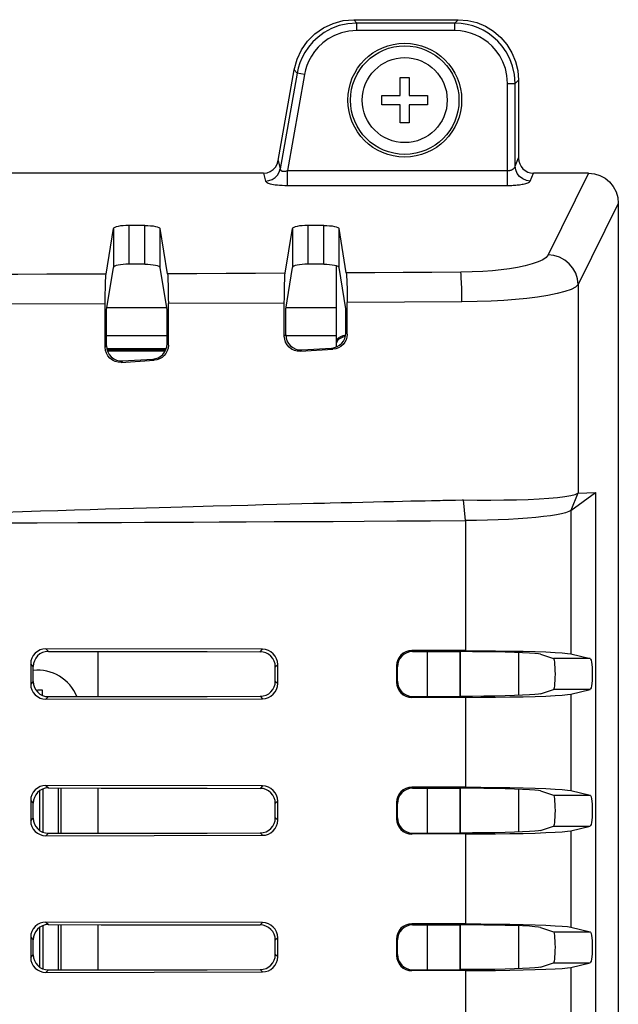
# Model space of a CAD drawing. Header units: millimetres. Extents: x 0 to 1682, y 0 to 1188.
# Tile 44 of 46: x 1456 to 1496, y 703 to 768. Entities that reach past the tile are written whole.
import ezdxf

# ---------------------------------------------------------------- set-up
doc = ezdxf.new("R2010")
doc.units = ezdxf.units.MM
doc.header["$LTSCALE"] = 92.51
for name, color, linetype in [('BASE_PCB_V00-TOPRC-SHAPE', 7, 'CONTINUOUS'), ('FFC_01-15W_MDP_240513-SHAPE', 7, 'CONTINUOUS'), ('HEATSINK_RTW-SHAPE', 7, 'CONTINUOUS'), ('ISO7045-M3X6-4_8-SHAPE', 7, 'CONTINUOUS'), ('ISO7045-M3X7-4_8-SHAPE', 7, 'CONTINUOUS'), ('RC1900WD-FRONT_COVE7-2404-SHAPE', 7, 'CONTINUOUS'), ('REAR_CASE-RC19W-SHAPE', 7, 'CONTINUOUS'), ('REAR_COVER_RC1500WD-SHAPE', 7, 'CONTINUOUS')]:
    doc.layers.add(name, color=color, linetype=linetype)

msp = doc.modelspace()

# ---------------------------------------------------------------- linework, layer by layer
at = {"layer": 'BASE_PCB_V00-TOPRC-SHAPE', "color": 7, "linetype": 'Continuous'}
for p, q in [((1465.794, 746.38), (1461.974, 746.38)), ((1483.075, 723.603), (1483.075, 726.557)), ((1483.075, 714.603), (1483.075, 717.557)), ((1483.075, 705.603), (1483.075, 708.557))]:
    msp.add_line(p, q, dxfattribs=at)
at = {"layer": 'BASE_PCB_V00-TOPRC-SHAPE', "color": 4, "linetype": 'Continuous', "const_width": 0.238}
msp.add_lwpolyline([(1465.82, 746.43), (1461.958, 746.43)], dxfattribs=at)
at = {"layer": 'BASE_PCB_V00-TOPRC-SHAPE', "color": 7, "linetype": 'Continuous', "const_width": 0.119}
for points in [[(1485.225, 723.606), (1485.225, 726.554)], [(1485.225, 714.606), (1485.225, 717.554)], [(1485.225, 705.606), (1485.225, 708.554)]]:
    msp.add_lwpolyline(points, dxfattribs=at)
at = {"layer": 'FFC_01-15W_MDP_240513-SHAPE', "color": 7, "linetype": 'Continuous'}
for p, q in [((1477.075, 746.629), (1477.075, 751.974)), ((1461.942, 749.217), (1465.879, 749.217)), ((1473.742, 749.217), (1477.075, 749.217)), ((1461.916, 747.38), (1465.902, 747.38)), ((1473.725, 747.38), (1477.075, 747.38))]:
    msp.add_line(p, q, dxfattribs=at)
at = {"layer": 'HEATSINK_RTW-SHAPE', "color": 7, "linetype": 'Continuous'}
for p, q in [((1461.375, 723.592), (1461.375, 726.53)), ((1457.516, 714.764), (1457.516, 717.397)), ((1457.717, 717.502), (1457.717, 714.658)), ((1458.734, 717.571), (1458.734, 714.589)), ((1458.935, 714.589), (1458.935, 717.571)), ((1461.375, 714.592), (1461.375, 717.568)), ((1457.516, 705.764), (1457.516, 708.397)), ((1457.717, 708.502), (1457.717, 705.658)), ((1458.734, 708.571), (1458.734, 705.589)), ((1458.935, 705.589), (1458.935, 708.571)), ((1461.375, 705.592), (1461.375, 708.568))]:
    msp.add_line(p, q, dxfattribs=at)
at = {"layer": 'ISO7045-M3X6-4_8-SHAPE', "color": 7, "linetype": 'Continuous'}
for p, q in [((1481.275, 763.18), (1481.275, 764.38)), ((1481.275, 764.38), (1481.875, 764.38)), ((1481.875, 764.38), (1481.875, 763.18)), ((1480.075, 762.58), (1480.075, 763.18)), ((1480.075, 763.18), (1481.275, 763.18)), ((1481.875, 763.18), (1483.075, 763.18)), ((1483.075, 763.18), (1483.075, 762.58)), ((1481.275, 762.58), (1480.075, 762.58)), ((1481.275, 761.38), (1481.275, 762.58)), ((1481.875, 762.58), (1481.875, 761.38)), ((1483.075, 762.58), (1481.875, 762.58)), ((1481.875, 761.38), (1481.275, 761.38))]:
    msp.add_line(p, q, dxfattribs=at)
msp.add_circle((1481.575, 762.88), 2.8, dxfattribs=at)
at = {"layer": 'ISO7045-M3X7-4_8-SHAPE', "color": 7, "linetype": 'Continuous'}
for p, q in [((1457.375, 724.03), (1457.675, 724.03)), ((1457.675, 724.03), (1457.675, 723.676))]:
    msp.add_line(p, q, dxfattribs=at)
msp.add_arc((1457.375, 722.53), 2.8, 22.26737, 96.0076, dxfattribs=at)
at = {"layer": 'RC1900WD-FRONT_COVE7-2404-SHAPE', "color": 7, "linetype": 'Continuous'}
for radius, end in [(0.75, 143.94847), (0.663, 155.88258)]:
    msp.add_arc((1477.675, 746.63), radius, 90, end, dxfattribs=at)
at = {"layer": 'REAR_CASE-RC19W-SHAPE', "color": 7, "linetype": 'Continuous'}
for p, q in [((1489.075, 726.493), (1489.075, 723.667)), ((1489.075, 717.493), (1489.075, 714.667)), ((1489.075, 708.493), (1489.075, 705.667))]:
    msp.add_line(p, q, dxfattribs=at)
at = {"layer": 'REAR_COVER_RC1500WD-SHAPE', "color": 7, "linetype": 'Continuous'}
for p, q in [((1478.219, 768.18), (1485.091, 768.18)), ((1478.219, 768.18), (1478.406, 767.958)), ((1478.406, 767.459), (1478.406, 767.958)), ((1484.868, 767.958), (1478.406, 767.958)), ((1485.091, 768.18), (1484.868, 767.958)), ((1484.868, 767.459), (1484.868, 767.958)), ((1484.868, 767.459), (1478.406, 767.459)), ((1473.239, 758.9), (1474.295, 764.887)), ((1474.295, 764.887), (1474.482, 764.665)), ((1474.482, 764.665), (1473.37, 758.359)), ((1474.972, 764.578), (1473.855, 758.241)), ((1474.972, 764.578), (1474.482, 764.665)), ((1489.075, 764.195), (1488.853, 763.973)), ((1489.075, 764.195), (1489.075, 759.073)), ((1488.355, 757.263), (1488.355, 763.973)), ((1488.355, 763.973), (1488.853, 763.973)), ((1488.853, 758.532), (1488.853, 763.973)), ((1473.239, 758.9), (1473.37, 758.359)), ((1488.853, 758.532), (1489.075, 759.073)), ((1473.855, 757.263), (1473.855, 758.241)), ((1473.855, 758.241), (1488.355, 758.241)), ((1472.264, 758.069), (1454.234, 758.069)), ((1472.264, 758.069), (1472.389, 757.554)), ((1489.849, 757.554), (1490.061, 758.069)), ((1493.688, 758.069), (1490.061, 758.069)), ((1493.688, 758.069), (1491.028, 752.69)), ((1473.855, 757.263), (1488.355, 757.263)), ((1495.655, 756.069), (1493.017, 750.734)), ((1495.655, 756.069), (1495.655, 598.822)), ((1461.884, 751.423), (1462.377, 754.42)), ((1462.377, 754.42), (1462.377, 751.865)), ((1463.376, 754.626), (1463.376, 752.07)), ((1464.445, 754.626), (1463.376, 754.626)), ((1464.445, 752.07), (1464.445, 754.626)), ((1465.444, 751.865), (1465.444, 754.42)), ((1465.934, 751.438), (1465.444, 754.42)), ((1473.693, 751.474), (1474.177, 754.42)), ((1474.177, 754.42), (1474.177, 751.865)), ((1475.176, 754.626), (1475.176, 752.07)), ((1476.245, 754.626), (1475.176, 754.626)), ((1476.245, 752.07), (1476.245, 754.626)), ((1477.244, 751.865), (1477.244, 754.42)), ((1477.724, 751.498), (1477.244, 754.42)), ((1461.916, 749.062), (1462.377, 751.865)), ((1464.445, 752.07), (1463.376, 752.07)), ((1465.902, 749.076), (1465.444, 751.865)), ((1473.725, 749.113), (1474.177, 751.865)), ((1476.245, 752.07), (1475.176, 752.07)), ((1477.692, 749.136), (1477.244, 751.865)), ((1493.017, 750.734), (1493.017, 737)), ((1461.829, 749.466), (1454.195, 749.446)), ((1461.829, 746.606), (1461.829, 749.466)), ((1473.637, 749.518), (1465.99, 749.481)), ((1465.99, 746.74), (1465.99, 749.481)), ((1473.637, 747.333), (1473.637, 749.518)), ((1473.725, 747.426), (1473.725, 749.113)), ((1477.692, 747.55), (1477.692, 749.136)), ((1485.342, 749.593), (1477.78, 749.541)), ((1477.78, 747.468), (1477.78, 749.541)), ((1461.916, 746.699), (1461.916, 749.062)), ((1465.902, 746.822), (1465.902, 749.076)), ((1473.725, 747.426), (1473.637, 747.333)), ((1477.692, 747.55), (1477.78, 747.468)), ((1461.916, 746.699), (1461.829, 746.606)), ((1465.902, 746.822), (1465.99, 746.74)), ((1474.786, 746.429), (1476.755, 746.551)), ((1476.755, 746.551), (1476.842, 746.469)), ((1474.698, 746.337), (1476.842, 746.469)), ((1474.786, 746.429), (1474.698, 746.337)), ((1462.89, 745.609), (1465.051, 745.742)), ((1462.977, 745.702), (1462.89, 745.609)), ((1462.977, 745.702), (1464.964, 745.824)), ((1464.964, 745.824), (1465.051, 745.742)), ((1492.527, 735.855), (1494.145, 737.041)), ((1492.989, 736.99), (1492.527, 735.855)), ((1493.017, 737), (1494.145, 737.041)), ((1494.145, 737.041), (1494.145, 616.747)), ((1467.62, 736.114), (1468.942, 736.151)), ((1468.942, 736.151), (1470.143, 736.183)), ((1470.143, 736.183), (1471.235, 736.212)), ((1471.235, 736.212), (1472.234, 736.239)), ((1472.234, 736.239), (1473.152, 736.263)), ((1473.152, 736.263), (1474.003, 736.285)), ((1474.003, 736.285), (1474.801, 736.305)), ((1474.801, 736.305), (1475.56, 736.324)), ((1476.655, 736.352), (1477.375, 736.369)), ((1477.375, 736.369), (1478.096, 736.387)), ((1478.096, 736.387), (1478.812, 736.404)), ((1478.812, 736.404), (1479.512, 736.42)), ((1479.512, 736.42), (1480.187, 736.436)), ((1480.187, 736.436), (1480.829, 736.451)), ((1480.829, 736.451), (1481.427, 736.464)), ((1482.229, 736.482), (1482.925, 736.497)), ((1482.925, 736.497), (1483.342, 736.506)), ((1484.095, 736.522), (1484.604, 736.532)), ((1484.604, 736.532), (1484.916, 736.538)), ((1484.916, 736.538), (1485.37, 736.547)), ((1485.586, 735.183), (1485.451, 736.547)), ((1492.528, 735.855), (1492.528, 726.403)), ((1460.018, 735.058), (1462.899, 735.07)), ((1485.586, 735.183), (1485.586, 726.618)), ((1472.205, 726.706), (1457.914, 726.738)), ((1458.08, 726.572), (1457.914, 726.738)), ((1472.049, 726.549), (1472.205, 726.706)), ((1485.586, 726.618), (1482.033, 726.622)), ((1482.097, 726.558), (1482.033, 726.622)), ((1482.097, 726.558), (1485.254, 726.554)), ((1490.531, 726.382), (1491.377, 726.101)), ((1493.792, 726.101), (1491.377, 726.101)), ((1492.528, 726.403), (1493.792, 726.101)), ((1456.916, 725.744), (1456.916, 724.416)), ((1457.083, 725.577), (1456.916, 725.744)), ((1457.083, 724.583), (1457.083, 725.577)), ((1473.043, 725.551), (1473.199, 725.707)), ((1473.043, 724.609), (1473.043, 725.551)), ((1473.199, 724.453), (1473.199, 725.707)), ((1481.033, 725.623), (1481.033, 724.537)), ((1481.097, 725.56), (1481.033, 725.623)), ((1481.097, 724.601), (1481.097, 725.56)), ((1457.083, 724.583), (1456.916, 724.416)), ((1473.043, 724.609), (1473.199, 724.453)), ((1481.097, 724.601), (1481.033, 724.537)), ((1490.531, 723.778), (1491.377, 724.059)), ((1493.792, 724.059), (1491.377, 724.059)), ((1492.528, 723.757), (1493.792, 724.059)), ((1458.08, 723.588), (1457.914, 723.422)), ((1457.914, 723.422), (1472.205, 723.454)), ((1472.049, 723.611), (1472.205, 723.454)), ((1482.097, 723.602), (1482.033, 723.539)), ((1485.586, 723.542), (1482.033, 723.539)), ((1482.097, 723.602), (1485.254, 723.606)), ((1485.586, 723.542), (1485.586, 717.618)), ((1492.528, 723.757), (1492.528, 717.403)), ((1472.205, 717.706), (1457.914, 717.738)), ((1457.914, 717.738), (1458.08, 717.572)), ((1472.205, 717.706), (1472.049, 717.549)), ((1485.586, 717.618), (1482.033, 717.622)), ((1482.033, 717.622), (1482.097, 717.558)), ((1482.097, 717.558), (1485.254, 717.554)), ((1490.531, 717.382), (1491.377, 717.101)), ((1492.528, 717.403), (1493.792, 717.101)), ((1456.916, 716.744), (1456.916, 715.416)), ((1456.916, 716.744), (1457.083, 716.577)), ((1473.199, 716.707), (1473.043, 716.551)), ((1473.199, 715.453), (1473.199, 716.707)), ((1491.377, 717.101), (1493.792, 717.101)), ((1457.083, 715.583), (1457.083, 716.577)), ((1473.043, 715.609), (1473.043, 716.551)), ((1481.033, 716.623), (1481.033, 715.537)), ((1481.033, 716.623), (1481.097, 716.56)), ((1481.097, 715.601), (1481.097, 716.56)), ((1456.916, 715.416), (1457.083, 715.583)), ((1473.199, 715.453), (1473.043, 715.609)), ((1481.033, 715.537), (1481.097, 715.601)), ((1490.531, 714.778), (1491.377, 715.059)), ((1491.377, 715.059), (1493.792, 715.059)), ((1492.528, 714.757), (1493.792, 715.059)), ((1492.528, 714.757), (1492.528, 708.403)), ((1457.914, 714.422), (1458.08, 714.588)), ((1457.914, 714.422), (1472.205, 714.454)), ((1472.205, 714.454), (1472.049, 714.611)), ((1482.033, 714.539), (1482.097, 714.602)), ((1485.586, 714.542), (1482.033, 714.539)), ((1482.097, 714.602), (1485.254, 714.606)), ((1485.586, 714.542), (1485.587, 708.618)), ((1472.205, 708.706), (1457.914, 708.738)), ((1457.914, 708.738), (1458.08, 708.572)), ((1472.205, 708.706), (1472.049, 708.549)), ((1485.587, 708.618), (1482.033, 708.622)), ((1482.033, 708.622), (1482.097, 708.558)), ((1482.097, 708.558), (1485.254, 708.554)), ((1490.531, 708.382), (1491.377, 708.101)), ((1492.528, 708.403), (1493.792, 708.101)), ((1456.916, 707.744), (1456.916, 706.416)), ((1456.916, 707.744), (1457.083, 707.577)), ((1473.199, 707.707), (1473.043, 707.551)), ((1473.199, 706.453), (1473.199, 707.707)), ((1481.033, 707.623), (1481.033, 706.537)), ((1481.033, 707.623), (1481.097, 707.56)), ((1491.377, 708.101), (1493.792, 708.101)), ((1457.083, 706.583), (1457.083, 707.577)), ((1473.043, 706.609), (1473.043, 707.551)), ((1481.097, 706.601), (1481.097, 707.56)), ((1456.916, 706.416), (1457.083, 706.583)), ((1473.199, 706.453), (1473.043, 706.609)), ((1481.033, 706.537), (1481.097, 706.601)), ((1490.531, 705.778), (1491.377, 706.059)), ((1491.377, 706.059), (1493.792, 706.059)), ((1492.528, 705.757), (1493.792, 706.059)), ((1492.528, 705.757), (1492.528, 699.403)), ((1457.914, 705.422), (1458.08, 705.588)), ((1457.914, 705.422), (1472.205, 705.454)), ((1472.205, 705.454), (1472.049, 705.611)), ((1482.033, 705.539), (1482.097, 705.602)), ((1485.587, 705.542), (1482.033, 705.539)), ((1482.097, 705.602), (1485.254, 705.606)), ((1485.587, 705.542), (1485.587, 699.618))]:
    msp.add_line(p, q, dxfattribs=at)
for points in [[(1474.295, 764.887), (1474.48, 765.569), (1474.769, 766.19), (1475.168, 766.758), (1475.657, 767.249), (1476.226, 767.645), (1476.854, 767.94), (1477.515, 768.116), (1478.219, 768.18)], [(1478.406, 767.958), (1477.817, 767.914), (1477.259, 767.789), (1476.74, 767.592), (1476.271, 767.337), (1475.862, 767.04), (1475.514, 766.714), (1475.226, 766.374), (1474.992, 766.028), (1474.806, 765.681), (1474.662, 765.337), (1474.555, 764.997), (1474.482, 764.665)], [(1488.853, 763.973), (1488.809, 764.564), (1488.686, 765.112), (1488.501, 765.609), (1488.267, 766.053), (1487.997, 766.441), (1487.701, 766.775), (1487.392, 767.057), (1487.073, 767.292), (1486.748, 767.487), (1486.412, 767.646), (1486.065, 767.773), (1485.697, 767.87), (1485.296, 767.934), (1484.868, 767.958)], [(1485.091, 768.18), (1485.724, 768.129), (1486.326, 767.985), (1486.903, 767.745), (1487.436, 767.42), (1487.91, 767.014), (1488.315, 766.54), (1488.64, 766.008), (1488.88, 765.431), (1489.024, 764.829), (1489.075, 764.195)], [(1478.406, 767.459), (1477.887, 767.417), (1477.402, 767.312), (1476.948, 767.14), (1476.537, 766.918), (1476.18, 766.658), (1475.875, 766.372), (1475.623, 766.076), (1475.418, 765.772), (1475.255, 765.469), (1475.13, 765.167), (1475.035, 764.871), (1474.972, 764.578)], [(1488.355, 763.973), (1488.31, 764.493), (1488.21, 764.97), (1488.049, 765.405), (1487.844, 765.794), (1487.608, 766.133), (1487.349, 766.426), (1487.079, 766.673), (1486.799, 766.878), (1486.514, 767.049), (1486.22, 767.188), (1485.917, 767.3), (1485.594, 767.383), (1485.244, 767.436), (1484.868, 767.459)], [(1472.264, 758.069), (1472.496, 758.098), (1472.706, 758.174), (1472.897, 758.302), (1473.055, 758.47), (1473.168, 758.668), (1473.239, 758.9)], [(1489.075, 759.073), (1489.096, 758.87), (1489.152, 758.683), (1489.244, 758.51), (1489.367, 758.358), (1489.516, 758.236), (1489.685, 758.144), (1489.866, 758.089), (1490.061, 758.069)], [(1472.389, 757.554), (1472.617, 757.582), (1472.833, 757.661), (1473.025, 757.785), (1473.184, 757.949), (1473.301, 758.144), (1473.37, 758.359)], [(1473.37, 758.359), (1473.37, 758.339), (1473.373, 758.32), (1473.379, 758.302), (1473.388, 758.284), (1473.4, 758.266), (1473.417, 758.25), (1473.437, 758.235), (1473.463, 758.222), (1473.495, 758.21), (1473.532, 758.202), (1473.574, 758.198), (1473.62, 758.197), (1473.671, 758.201), (1473.727, 758.209), (1473.789, 758.222), (1473.855, 758.241)], [(1488.355, 758.241), (1488.387, 758.242), (1488.419, 758.244), (1488.449, 758.247), (1488.478, 758.251), (1488.506, 758.256), (1488.534, 758.262), (1488.562, 758.27), (1488.59, 758.279), (1488.618, 758.289), (1488.645, 758.3), (1488.673, 758.314), (1488.7, 758.329), (1488.727, 758.347), (1488.752, 758.366), (1488.776, 758.388), (1488.798, 758.412), (1488.817, 758.439), (1488.833, 758.468), (1488.846, 758.499), (1488.853, 758.532)], [(1489.849, 757.554), (1489.594, 757.591), (1489.356, 757.691), (1489.151, 757.847), (1488.992, 758.048), (1488.891, 758.282), (1488.853, 758.532)], [(1472.389, 757.554), (1472.397, 757.533), (1472.413, 757.511), (1472.436, 757.49), (1472.468, 757.468), (1472.51, 757.445), (1472.563, 757.422), (1472.63, 757.399), (1472.711, 757.376), (1472.808, 757.353), (1472.919, 757.332), (1473.043, 757.313), (1473.18, 757.297), (1473.329, 757.283), (1473.49, 757.272), (1473.666, 757.266), (1473.855, 757.263)], [(1488.355, 757.263), (1488.452, 757.264), (1488.546, 757.266), (1488.637, 757.269), (1488.724, 757.273), (1488.809, 757.278), (1488.894, 757.284), (1488.977, 757.292), (1489.06, 757.3), (1489.143, 757.31), (1489.226, 757.322), (1489.309, 757.336), (1489.39, 757.351), (1489.47, 757.369), (1489.547, 757.388), (1489.619, 757.41), (1489.685, 757.434), (1489.743, 757.461), (1489.791, 757.49), (1489.826, 757.521), (1489.849, 757.554)], [(1493.688, 758.069), (1494.079, 758.029), (1494.44, 757.919), (1494.778, 757.737), (1495.075, 757.492), (1495.319, 757.191), (1495.503, 756.846), (1495.613, 756.474), (1495.655, 756.069)], [(1463.376, 754.626), (1463.184, 754.622), (1463.005, 754.61), (1462.836, 754.592), (1462.686, 754.567), (1462.561, 754.536), (1462.464, 754.5), (1462.404, 754.462), (1462.377, 754.42)], [(1464.445, 754.626), (1464.637, 754.622), (1464.816, 754.61), (1464.985, 754.592), (1465.135, 754.567), (1465.26, 754.536), (1465.357, 754.5), (1465.417, 754.462), (1465.444, 754.42)], [(1475.176, 754.626), (1474.984, 754.622), (1474.805, 754.61), (1474.636, 754.592), (1474.486, 754.567), (1474.361, 754.536), (1474.264, 754.5), (1474.204, 754.462), (1474.177, 754.42)], [(1476.245, 754.626), (1476.437, 754.622), (1476.616, 754.61), (1476.785, 754.592), (1476.935, 754.567), (1477.06, 754.536), (1477.157, 754.5), (1477.217, 754.462), (1477.244, 754.42)], [(1491.028, 752.69), (1490.892, 752.526), (1490.671, 752.371), (1490.362, 752.226), (1489.977, 752.092), (1489.519, 751.971), (1489.013, 751.864), (1488.486, 751.776), (1487.93, 751.704), (1487.35, 751.644), (1486.724, 751.598), (1486.029, 751.567), (1485.272, 751.549)], [(1493.017, 750.734), (1492.972, 751.111), (1492.854, 751.473), (1492.667, 751.808), (1492.42, 752.103), (1492.12, 752.346), (1491.779, 752.529), (1491.411, 752.646), (1491.028, 752.69)], [(1463.376, 752.07), (1463.184, 752.066), (1463.005, 752.055), (1462.836, 752.036), (1462.686, 752.011), (1462.561, 751.98), (1462.464, 751.944), (1462.404, 751.906), (1462.377, 751.865)], [(1464.445, 752.07), (1464.637, 752.066), (1464.816, 752.055), (1464.985, 752.036), (1465.135, 752.011), (1465.26, 751.98), (1465.357, 751.944), (1465.417, 751.906), (1465.444, 751.865)], [(1475.176, 752.07), (1474.984, 752.066), (1474.805, 752.055), (1474.636, 752.036), (1474.486, 752.011), (1474.361, 751.98), (1474.264, 751.944), (1474.204, 751.906), (1474.177, 751.865)], [(1476.245, 752.07), (1476.437, 752.066), (1476.616, 752.055), (1476.785, 752.036), (1476.935, 752.011), (1477.06, 751.98), (1477.157, 751.944), (1477.217, 751.906), (1477.244, 751.865)], [(1461.884, 751.423), (1459.931, 751.416), (1457.99, 751.411), (1456.059, 751.406), (1454.14, 751.402)], [(1461.829, 749.466), (1461.83, 749.81), (1461.833, 750.135), (1461.838, 750.444), (1461.845, 750.725), (1461.853, 750.97), (1461.862, 751.172), (1461.873, 751.321), (1461.884, 751.423)], [(1473.693, 751.474), (1471.737, 751.464), (1469.793, 751.455), (1467.858, 751.446), (1465.934, 751.438)], [(1465.934, 751.438), (1465.946, 751.337), (1465.956, 751.187), (1465.966, 750.985), (1465.974, 750.741), (1465.981, 750.46), (1465.985, 750.151), (1465.988, 749.826), (1465.99, 749.481)], [(1473.637, 749.518), (1473.638, 749.862), (1473.641, 750.186), (1473.646, 750.496), (1473.653, 750.777), (1473.661, 751.021), (1473.671, 751.223), (1473.681, 751.373), (1473.693, 751.474)], [(1485.272, 751.549), (1483.371, 751.535), (1481.48, 751.522), (1479.597, 751.509), (1477.724, 751.498)], [(1477.724, 751.498), (1477.736, 751.397), (1477.746, 751.247), (1477.756, 751.045), (1477.764, 750.801), (1477.771, 750.52), (1477.776, 750.211), (1477.779, 749.886), (1477.78, 749.541)], [(1485.342, 749.593), (1485.337, 750.043), (1485.329, 750.47), (1485.317, 750.852), (1485.304, 751.169), (1485.288, 751.405), (1485.272, 751.549)], [(1493.017, 750.734), (1492.842, 750.57), (1492.541, 750.415), (1492.129, 750.27), (1491.615, 750.136), (1491.006, 750.014), (1490.33, 749.908), (1489.626, 749.82), (1488.887, 749.747), (1488.112, 749.688), (1487.278, 749.642), (1486.347, 749.61), (1485.342, 749.593)], [(1474.698, 746.337), (1474.492, 746.345), (1474.298, 746.394), (1474.112, 746.485), (1473.948, 746.61), (1473.817, 746.761), (1473.72, 746.936), (1473.66, 747.126), (1473.637, 747.333)], [(1473.725, 747.426), (1473.748, 747.219), (1473.807, 747.029), (1473.904, 746.854), (1474.035, 746.702), (1474.2, 746.578), (1474.385, 746.487), (1474.579, 746.438), (1474.786, 746.429)], [(1476.755, 746.551), (1476.942, 746.581), (1477.116, 746.643), (1477.277, 746.738), (1477.419, 746.862), (1477.535, 747.012), (1477.622, 747.18), (1477.674, 747.359), (1477.692, 747.55)], [(1477.78, 747.468), (1477.761, 747.276), (1477.709, 747.098), (1477.622, 746.93), (1477.506, 746.78), (1477.364, 746.656), (1477.203, 746.561), (1477.03, 746.499), (1476.842, 746.469)], [(1462.89, 745.609), (1462.684, 745.618), (1462.491, 745.666), (1462.305, 745.756), (1462.141, 745.88), (1462.01, 746.033), (1461.912, 746.208), (1461.852, 746.398), (1461.829, 746.606)], [(1461.916, 746.699), (1461.939, 746.491), (1461.999, 746.301), (1462.097, 746.126), (1462.229, 745.973), (1462.393, 745.849), (1462.578, 745.758), (1462.772, 745.71), (1462.977, 745.702)], [(1464.964, 745.824), (1465.152, 745.854), (1465.325, 745.916), (1465.487, 746.011), (1465.629, 746.134), (1465.745, 746.284), (1465.832, 746.453), (1465.883, 746.631), (1465.902, 746.822)], [(1465.99, 746.74), (1465.971, 746.549), (1465.919, 746.371), (1465.832, 746.202), (1465.716, 746.052), (1465.574, 745.929), (1465.413, 745.834), (1465.239, 745.772), (1465.051, 745.742)], [(1485.451, 736.546), (1486.358, 736.539), (1487.251, 736.54), (1488.118, 736.547), (1488.947, 736.562), (1489.722, 736.585), (1490.436, 736.618), (1491.081, 736.661), (1491.649, 736.714), (1492.134, 736.775), (1492.525, 736.844), (1492.812, 736.915), (1492.991, 736.991)], [(1493.017, 737), (1493.011, 736.999), (1493.004, 736.997), (1492.997, 736.994), (1492.989, 736.99)], [(1475.56, 736.324), (1476.293, 736.343), (1476.655, 736.352)], [(1481.427, 736.464), (1481.975, 736.476), (1482.229, 736.482)], [(1483.342, 736.506), (1483.916, 736.518), (1484.095, 736.522)], [(1485.37, 736.547), (1485.397, 736.547), (1485.424, 736.547), (1485.451, 736.546)], [(1448.029, 735.533), (1451.038, 735.626), (1452.456, 735.67), (1453.817, 735.712), (1455.122, 735.751), (1456.371, 735.789), (1457.567, 735.825), (1458.71, 735.859), (1459.802, 735.891), (1460.844, 735.921), (1461.84, 735.95), (1462.789, 735.978), (1463.694, 736.004), (1464.557, 736.028), (1465.38, 736.052), (1466.163, 736.074), (1466.91, 736.095), (1467.62, 736.114)], [(1492.527, 735.855), (1492.389, 735.779), (1492.183, 735.706), (1491.913, 735.636), (1491.581, 735.568), (1491.185, 735.504), (1490.731, 735.444), (1490.223, 735.389), (1489.666, 735.339), (1489.06, 735.295), (1488.413, 735.258), (1487.735, 735.228), (1487.033, 735.205), (1486.314, 735.19), (1485.586, 735.183)], [(1454.864, 735.038), (1456.081, 735.042), (1457.345, 735.047), (1460.018, 735.058)], [(1462.899, 735.07), (1464.422, 735.076), (1466.003, 735.083), (1467.645, 735.091), (1469.349, 735.098), (1471.119, 735.107), (1472.957, 735.116), (1474.866, 735.125), (1476.848, 735.136), (1478.907, 735.147), (1481.046, 735.159), (1483.274, 735.171), (1485.586, 735.183)], [(1457.914, 726.738), (1457.715, 726.718), (1457.53, 726.663), (1457.358, 726.57), (1457.207, 726.448), (1457.084, 726.297), (1456.991, 726.125), (1456.936, 725.942), (1456.916, 725.744)], [(1458.08, 726.572), (1457.88, 726.551), (1457.695, 726.495), (1457.521, 726.401), (1457.369, 726.276), (1457.247, 726.125), (1457.157, 725.954), (1457.102, 725.772), (1457.083, 725.577)], [(1458.08, 726.572), (1461.572, 726.568), (1465.065, 726.562), (1468.557, 726.556), (1472.049, 726.549)], [(1473.043, 725.551), (1473.022, 725.75), (1472.967, 725.934), (1472.873, 726.108), (1472.749, 726.26), (1472.598, 726.382), (1472.427, 726.474), (1472.245, 726.529), (1472.049, 726.549)], [(1473.199, 725.707), (1473.179, 725.906), (1473.123, 726.09), (1473.031, 726.262), (1472.908, 726.413), (1472.757, 726.537), (1472.586, 726.629), (1472.403, 726.685), (1472.205, 726.706)], [(1482.033, 726.622), (1481.834, 726.601), (1481.65, 726.546), (1481.478, 726.453), (1481.326, 726.329), (1481.202, 726.178), (1481.109, 726.005), (1481.054, 725.822), (1481.033, 725.623)], [(1482.097, 726.558), (1481.896, 726.537), (1481.709, 726.48), (1481.535, 726.385), (1481.382, 726.258), (1481.26, 726.107), (1481.17, 725.936), (1481.116, 725.754), (1481.097, 725.56)], [(1490.531, 726.382), (1490.39, 726.41), (1490.146, 726.435), (1489.794, 726.46), (1489.347, 726.483), (1488.811, 726.503), (1488.2, 726.52), (1487.524, 726.534), (1486.798, 726.544), (1486.044, 726.551), (1485.254, 726.554)], [(1485.591, 726.618), (1486.6, 726.615), (1487.568, 726.607), (1488.504, 726.594), (1489.381, 726.577), (1490.179, 726.555), (1490.885, 726.53), (1491.482, 726.502), (1491.962, 726.471), (1492.309, 726.438), (1492.529, 726.403)], [(1491.377, 726.101), (1491.401, 726.067), (1491.422, 725.989), (1491.442, 725.864), (1491.458, 725.704), (1491.47, 725.513), (1491.478, 725.302), (1491.481, 725.08), (1491.478, 724.858), (1491.47, 724.647), (1491.458, 724.456), (1491.442, 724.296), (1491.422, 724.171), (1491.401, 724.094), (1491.377, 724.059)], [(1493.792, 726.101), (1493.825, 726.066), (1493.855, 725.988), (1493.882, 725.864), (1493.905, 725.703), (1493.922, 725.512), (1493.932, 725.301), (1493.936, 725.08), (1493.932, 724.859), (1493.922, 724.648), (1493.905, 724.457), (1493.882, 724.297), (1493.855, 724.172), (1493.825, 724.094), (1493.792, 724.059)], [(1457.083, 724.583), (1457.104, 724.383), (1457.16, 724.198), (1457.253, 724.027), (1457.376, 723.877), (1457.527, 723.755), (1457.698, 723.663), (1457.882, 723.608), (1458.08, 723.588)], [(1472.049, 723.611), (1472.25, 723.633), (1472.434, 723.689), (1472.606, 723.783), (1472.755, 723.907), (1472.877, 724.057), (1472.968, 724.228), (1473.022, 724.411), (1473.043, 724.609)], [(1481.033, 724.537), (1481.054, 724.339), (1481.109, 724.155), (1481.202, 723.982), (1481.326, 723.831), (1481.478, 723.707), (1481.65, 723.614), (1481.834, 723.559), (1482.033, 723.539)], [(1481.097, 724.601), (1481.118, 724.401), (1481.173, 724.216), (1481.266, 724.045), (1481.389, 723.894), (1481.541, 723.771), (1481.713, 723.678), (1481.898, 723.623), (1482.097, 723.602)], [(1456.916, 724.416), (1456.936, 724.218), (1456.991, 724.035), (1457.084, 723.863), (1457.207, 723.713), (1457.358, 723.59), (1457.53, 723.498), (1457.715, 723.443), (1457.914, 723.422)], [(1472.205, 723.454), (1472.403, 723.475), (1472.586, 723.531), (1472.757, 723.623), (1472.908, 723.747), (1473.031, 723.898), (1473.123, 724.07), (1473.179, 724.254), (1473.199, 724.453)], [(1458.08, 723.588), (1461.572, 723.593), (1465.065, 723.598), (1468.557, 723.604), (1472.049, 723.611)], [(1490.531, 723.778), (1490.39, 723.751), (1490.146, 723.725), (1489.794, 723.7), (1489.347, 723.678), (1488.811, 723.657), (1488.2, 723.64), (1487.524, 723.626), (1486.798, 723.616), (1486.044, 723.609), (1485.254, 723.606)], [(1485.591, 723.542), (1486.6, 723.545), (1487.568, 723.553), (1488.504, 723.566), (1489.381, 723.584), (1490.179, 723.605), (1490.885, 723.63), (1491.482, 723.658), (1491.962, 723.689), (1492.309, 723.722), (1492.529, 723.757)], [(1457.914, 717.738), (1457.715, 717.718), (1457.53, 717.663), (1457.358, 717.57), (1457.207, 717.447), (1457.084, 717.297), (1456.991, 717.125), (1456.936, 716.942), (1456.916, 716.744)], [(1458.08, 717.572), (1457.88, 717.551), (1457.695, 717.495), (1457.521, 717.401), (1457.369, 717.276), (1457.247, 717.125), (1457.157, 716.954), (1457.102, 716.772), (1457.083, 716.577)], [(1458.08, 717.572), (1461.572, 717.568), (1465.065, 717.562), (1468.557, 717.556), (1472.049, 717.549)], [(1473.043, 716.551), (1473.022, 716.75), (1472.967, 716.934), (1472.873, 717.108), (1472.749, 717.26), (1472.598, 717.382), (1472.427, 717.474), (1472.245, 717.529), (1472.049, 717.549)], [(1473.199, 716.707), (1473.179, 716.906), (1473.123, 717.09), (1473.031, 717.262), (1472.908, 717.413), (1472.757, 717.537), (1472.586, 717.629), (1472.403, 717.685), (1472.205, 717.706)], [(1482.033, 717.622), (1481.834, 717.601), (1481.65, 717.546), (1481.478, 717.453), (1481.326, 717.329), (1481.202, 717.178), (1481.109, 717.005), (1481.054, 716.822), (1481.033, 716.623)], [(1482.097, 717.558), (1481.896, 717.537), (1481.709, 717.48), (1481.535, 717.385), (1481.382, 717.258), (1481.26, 717.107), (1481.17, 716.936), (1481.116, 716.754), (1481.097, 716.56)], [(1490.531, 717.382), (1490.39, 717.41), (1490.146, 717.435), (1489.794, 717.46), (1489.347, 717.483), (1488.811, 717.503), (1488.2, 717.52), (1487.524, 717.534), (1486.798, 717.544), (1486.044, 717.551), (1485.254, 717.554)], [(1485.591, 717.618), (1486.6, 717.615), (1487.568, 717.607), (1488.505, 717.594), (1489.382, 717.577), (1490.179, 717.555), (1490.885, 717.53), (1491.482, 717.502), (1491.962, 717.471), (1492.309, 717.438), (1492.529, 717.403)], [(1491.377, 717.101), (1491.401, 717.067), (1491.422, 716.989), (1491.442, 716.864), (1491.458, 716.704), (1491.47, 716.513), (1491.478, 716.302), (1491.481, 716.08), (1491.478, 715.858), (1491.47, 715.647), (1491.458, 715.456), (1491.442, 715.296), (1491.422, 715.171), (1491.401, 715.094), (1491.377, 715.059)], [(1493.792, 717.101), (1493.825, 717.066), (1493.855, 716.988), (1493.882, 716.864), (1493.905, 716.703), (1493.922, 716.512), (1493.932, 716.301), (1493.936, 716.08), (1493.932, 715.859), (1493.922, 715.648), (1493.905, 715.457), (1493.882, 715.297), (1493.855, 715.172), (1493.825, 715.094), (1493.792, 715.059)], [(1456.916, 715.416), (1456.936, 715.218), (1456.991, 715.035), (1457.084, 714.863), (1457.207, 714.713), (1457.358, 714.59), (1457.53, 714.498), (1457.715, 714.443), (1457.914, 714.422)], [(1457.083, 715.583), (1457.104, 715.383), (1457.16, 715.198), (1457.253, 715.027), (1457.376, 714.877), (1457.527, 714.755), (1457.698, 714.663), (1457.882, 714.608), (1458.08, 714.588)], [(1472.049, 714.611), (1472.25, 714.633), (1472.434, 714.689), (1472.606, 714.783), (1472.755, 714.907), (1472.877, 715.057), (1472.968, 715.228), (1473.022, 715.411), (1473.043, 715.609)], [(1472.205, 714.454), (1472.403, 714.475), (1472.586, 714.531), (1472.757, 714.623), (1472.908, 714.747), (1473.031, 714.898), (1473.123, 715.07), (1473.179, 715.254), (1473.199, 715.453)], [(1481.033, 715.537), (1481.054, 715.339), (1481.109, 715.155), (1481.202, 714.982), (1481.326, 714.831), (1481.478, 714.707), (1481.65, 714.614), (1481.834, 714.559), (1482.033, 714.539)], [(1481.097, 715.601), (1481.118, 715.401), (1481.173, 715.216), (1481.266, 715.045), (1481.389, 714.894), (1481.541, 714.771), (1481.713, 714.678), (1481.898, 714.623), (1482.097, 714.602)], [(1490.531, 714.778), (1490.39, 714.751), (1490.146, 714.725), (1489.794, 714.7), (1489.347, 714.678), (1488.811, 714.657), (1488.2, 714.64), (1487.524, 714.626), (1486.798, 714.616), (1486.044, 714.609), (1485.254, 714.606)], [(1485.591, 714.542), (1486.6, 714.545), (1487.568, 714.553), (1488.505, 714.566), (1489.382, 714.584), (1490.18, 714.605), (1490.885, 714.63), (1491.482, 714.658), (1491.962, 714.689), (1492.309, 714.722), (1492.529, 714.757)], [(1458.08, 714.588), (1461.572, 714.593), (1465.065, 714.598), (1468.557, 714.604), (1472.049, 714.611)], [(1457.914, 708.738), (1457.715, 708.718), (1457.53, 708.663), (1457.358, 708.57), (1457.207, 708.447), (1457.084, 708.297), (1456.991, 708.125), (1456.936, 707.942), (1456.916, 707.744)], [(1458.08, 708.572), (1457.88, 708.551), (1457.695, 708.495), (1457.521, 708.401), (1457.369, 708.276), (1457.247, 708.125), (1457.157, 707.954), (1457.102, 707.772), (1457.083, 707.577)], [(1458.08, 708.572), (1461.572, 708.568), (1465.065, 708.562), (1468.557, 708.556), (1472.049, 708.549)], [(1473.043, 707.551), (1473.022, 707.75), (1472.967, 707.934), (1472.873, 708.108), (1472.749, 708.26), (1472.598, 708.382), (1472.427, 708.474), (1472.245, 708.529), (1472.049, 708.549)], [(1473.199, 707.707), (1473.179, 707.906), (1473.123, 708.09), (1473.031, 708.262), (1472.908, 708.413), (1472.757, 708.537), (1472.586, 708.629), (1472.403, 708.685), (1472.205, 708.706)], [(1482.033, 708.622), (1481.834, 708.601), (1481.65, 708.546), (1481.478, 708.453), (1481.326, 708.329), (1481.202, 708.178), (1481.109, 708.005), (1481.054, 707.822), (1481.033, 707.623)], [(1482.097, 708.558), (1481.896, 708.537), (1481.709, 708.48), (1481.535, 708.385), (1481.382, 708.258), (1481.26, 708.107), (1481.17, 707.936), (1481.116, 707.754), (1481.097, 707.56)], [(1490.531, 708.382), (1490.39, 708.41), (1490.146, 708.435), (1489.794, 708.46), (1489.347, 708.483), (1488.811, 708.503), (1488.2, 708.52), (1487.524, 708.534), (1486.798, 708.544), (1486.044, 708.551), (1485.254, 708.554)], [(1485.59, 708.618), (1486.6, 708.615), (1487.568, 708.607), (1488.505, 708.594), (1489.382, 708.577), (1490.18, 708.555), (1490.885, 708.53), (1491.482, 708.502), (1491.962, 708.471), (1492.309, 708.438), (1492.529, 708.403)], [(1491.377, 708.101), (1491.401, 708.067), (1491.422, 707.989), (1491.442, 707.864), (1491.458, 707.704), (1491.47, 707.513), (1491.478, 707.302), (1491.481, 707.08), (1491.478, 706.858), (1491.47, 706.647), (1491.458, 706.456), (1491.442, 706.296), (1491.422, 706.171), (1491.401, 706.094), (1491.377, 706.059)], [(1493.792, 708.101), (1493.825, 708.066), (1493.855, 707.988), (1493.882, 707.864), (1493.905, 707.703), (1493.922, 707.512), (1493.932, 707.301), (1493.936, 707.08), (1493.932, 706.859), (1493.922, 706.648), (1493.905, 706.457), (1493.882, 706.297), (1493.855, 706.172), (1493.825, 706.094), (1493.792, 706.059)], [(1456.916, 706.416), (1456.936, 706.218), (1456.991, 706.035), (1457.084, 705.863), (1457.207, 705.713), (1457.358, 705.59), (1457.53, 705.498), (1457.715, 705.443), (1457.914, 705.422)], [(1457.083, 706.583), (1457.104, 706.383), (1457.16, 706.198), (1457.253, 706.027), (1457.376, 705.877), (1457.527, 705.755), (1457.698, 705.663), (1457.882, 705.608), (1458.08, 705.588)], [(1472.049, 705.611), (1472.25, 705.633), (1472.434, 705.689), (1472.606, 705.783), (1472.755, 705.907), (1472.877, 706.057), (1472.968, 706.228), (1473.022, 706.411), (1473.043, 706.609)], [(1472.205, 705.454), (1472.403, 705.475), (1472.586, 705.531), (1472.757, 705.623), (1472.908, 705.747), (1473.031, 705.898), (1473.123, 706.07), (1473.179, 706.254), (1473.199, 706.453)], [(1481.033, 706.537), (1481.054, 706.339), (1481.109, 706.155), (1481.202, 705.982), (1481.326, 705.831), (1481.478, 705.707), (1481.65, 705.614), (1481.834, 705.559), (1482.033, 705.539)], [(1481.097, 706.601), (1481.118, 706.401), (1481.173, 706.216), (1481.266, 706.045), (1481.389, 705.894), (1481.541, 705.771), (1481.713, 705.678), (1481.898, 705.623), (1482.097, 705.602)], [(1490.531, 705.778), (1490.39, 705.751), (1490.146, 705.725), (1489.794, 705.7), (1489.347, 705.678), (1488.811, 705.657), (1488.2, 705.64), (1487.524, 705.626), (1486.798, 705.616), (1486.044, 705.609), (1485.254, 705.606)], [(1485.59, 705.542), (1486.6, 705.545), (1487.568, 705.553), (1488.505, 705.566), (1489.382, 705.584), (1490.18, 705.605), (1490.886, 705.63), (1491.482, 705.658), (1491.962, 705.689), (1492.309, 705.722), (1492.529, 705.757)], [(1458.08, 705.588), (1461.572, 705.593), (1465.065, 705.598), (1468.557, 705.604), (1472.049, 705.611)]]:
    msp.add_lwpolyline(points, dxfattribs=at)
for radius in [3.75, 3.575]:
    msp.add_circle((1481.575, 762.88), radius, dxfattribs=at)

doc.saveas('drawing.dxf')
